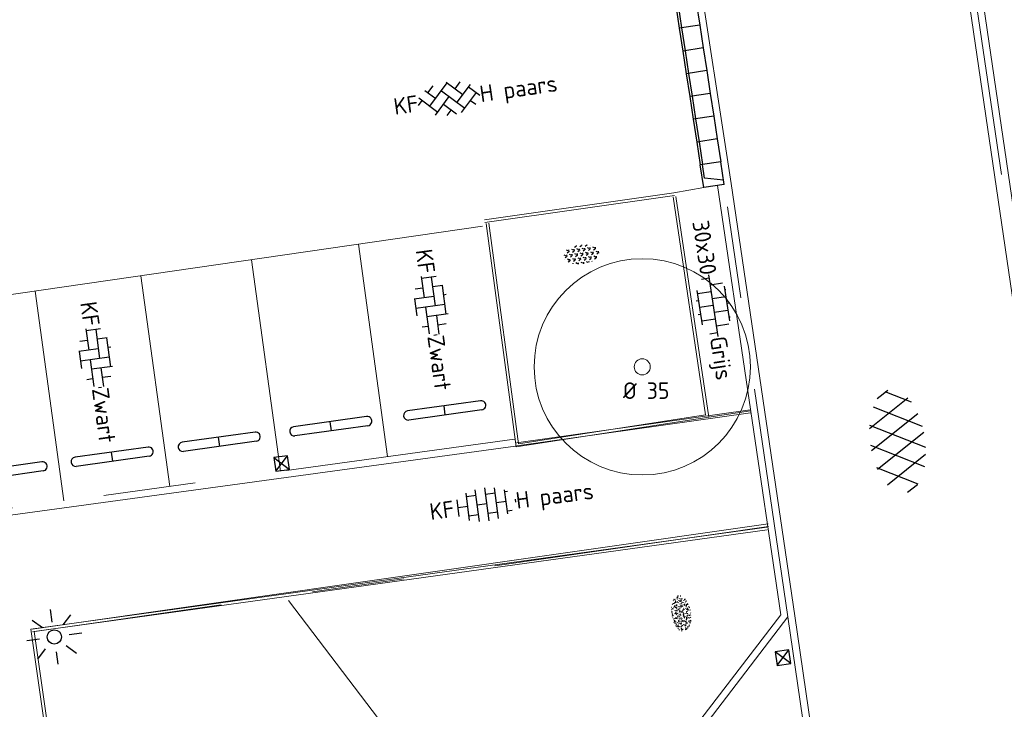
# Model space of a CAD drawing. Header units: metres. Extents: x 102746 to 103541, y 468531 to 469408.
# Tile 42 of 87: x 103126 to 103147, y 468892 to 468907. Entities that reach past the tile are written whole.
import ezdxf
from ezdxf.enums import TextEntityAlignment as Align

# ---------------------------------------------------------------- set-up
doc = ezdxf.new("R2010")
doc.units = ezdxf.units.M
doc.linetypes.add('VH-OPSLUITBAND_60X200', pattern=[12, 6, -2, 2, -2])
doc.linetypes.add('VH-TROTTOIRBAND_130-150', pattern=[15, 5, -2, 2, -2, 2, -2])
doc.layers.get('0').update_dxf_attribs({"lineweight": 25})
for name, color, linetype, lineweight in [('B-RO-GR-BOOM-G', 90, 'Continuous', 13), ('B-RO-GR-BOOM_BOOM-S', 90, 'Continuous', 25), ('B-RO-GR-GRAS-S', 60, 'Continuous', 25), ('B-RO-GR-SIERPLANTSOEN-S', 90, 'Continuous', 25), ('B-RO-IE-MEUBILAIR_WEGMEUBILAIR-S', 7, 'Continuous', 25), ('B-RO-IE-MEUBILAIR_WEGMEUBILAIR_LICHTMAST-S', 7, 'Continuous', 25), ('B-RO-OG-BGT-G', 253, 'Continuous', 13), ('B-RO-RI-HWA_GOOT-G', 150, 'Continuous', 18), ('B-RO-RI-HWA_KOLK-S', 150, 'Continuous', 25), ('B-RO-VH-KANTOPSLUITING_ACHTERKANTBAND-G', 253, 'Continuous', 18), ('B-RO-VH-KANTOPSLUITING_ELEMENT_INRIT-S', 252, 'Continuous', 25), ('B-RO-VH-KANTOPSLUITING_OPSLUITBAND_60X200-G', 150, 'VH-OPSLUITBAND_60X200', 18), ('B-RO-VH-KANTOPSLUITING_TROTTOIRBAND_130 150-G', 84, 'VH-TROTTOIRBAND_130-150', 18), ('B-RO-VH-VERHARDING-G', 252, 'Continuous', 18), ('B-RO-VH-VERHARDING_ASFALT-S', 253, 'Continuous', 25), ('B-RO-VH-VERHARDING_BETONSTRAATSTEEN-S', 252, 'Continuous', 25), ('B-RO-VH-VERHARDING_TEGEL_BETON-S', 252, 'Continuous', 25), ('X-XX-AL-T18', 7, 'Continuous', 18)]:
    doc.layers.add(name, color=color, linetype=linetype, lineweight=lineweight)
doc.styles.add('NLCS-ISO', font='txt')
doc.styles.add('NLCS-ISO-M200-T18', font='txt', dxfattribs={"height": 0.36})

# ---------------------------------------------------------------- blocks, each defined once
blk = doc.blocks.new('B-SVH-INRITELEMENT_130 150_180X450X500_MIDDEN')
for p, q in [((0, 0), (0, 0.4500000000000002)), ((0, 0.4500000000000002), (0.5, 0.4500000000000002)), ((0.5, 0), (0.5, 0.4500000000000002)), ((0, 0.4000000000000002), (0.5, 0.4000000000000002)), ((0, 0), (0.5, 0))]:
    blk.add_line(p, q)
blk = doc.blocks.new('B-SVH-INRITELEMENT_130 150_180X450X500_RECHTS')
for p, q in [((0, 0), (0, 0.45)), ((0.5, 0.45), (0, 0.45)), ((0.5, 0), (0.5, 0.45)), ((0.3, 0.3999999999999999), (0, 0.3999999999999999)), ((0.405263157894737, 0), (0.3, 0.3999999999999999)), ((0.5, 0), (0, 0))]:
    blk.add_line(p, q)
blk = doc.blocks.new('B-SRI-KOLK_STRAAT_300X300-SO')
for p, q in [((-0.7500000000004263, 2.842170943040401e-13), (0.7499999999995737, 1.500000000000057)), ((0.7499999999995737, 2.842170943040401e-13), (-0.7500000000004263, 1.500000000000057))]:
    blk.add_line(p, q)
at = {"flags": 128}
blk.add_lwpolyline([(-0.7500000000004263, 2.842170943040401e-13), (0.7499999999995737, 2.842170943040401e-13), (0.7499999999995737, 1.500000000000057), (-0.7500000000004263, 1.500000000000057)], close=True, dxfattribs=at)
blk = doc.blocks.new('B-SIE-WEG_LICHTMAST_SPOT-SO')
for p, q in [((-8.731149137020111e-10, 1.624763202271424), (-2.91038304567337e-10, 3.000000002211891)), ((-2.121320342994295, 2.121320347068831), (-1.148881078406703, 1.148881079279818)), ((1.148881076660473, 1.148881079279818), (2.121320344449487, 2.121320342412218)), ((-3.000000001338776, 4.656612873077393e-09), (-1.624763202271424, 2.328306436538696e-09)), ((1.624763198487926, -1.746229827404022e-09), (2.99999999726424, -1.164153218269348e-09)), ((-2.121320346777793, -2.121320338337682), (-1.148881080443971, -1.148881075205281)), ((-3.783497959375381e-09, -2.999999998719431), (-2.91038304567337e-09, -1.624763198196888)), ((1.148881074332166, -1.148881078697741), (2.12132034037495, -2.121320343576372))]:
    blk.add_line(p, q)
blk.add_circle((0, 0), 0.7698654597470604)
at = {"style": 'NLCS-ISO'}
blk.add_attdef('TYPE', text='', height=1.8, dxfattribs=at).set_placement((-2.91038304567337e-10, 3.000000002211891), align=Align.BOTTOM_CENTER)
blk = doc.blocks.new('SGR-SIERPLANTSOEN-SO')
at = {"ltscale": 0.1}
h = blk.add_hatch(dxfattribs=at)
h.set_pattern_fill('GR-SIERPLANTSOEN', color=256, scale=0.1, style=0, pattern_type=2)
h.set_pattern_definition([(30, (-2.066961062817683, -1.090504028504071), (0.2886752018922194, 0.4999998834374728), [0.2, -0.8]), (90, (-1.980358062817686, -1.140504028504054), (-0.288675, 0.5), [0.2, -0.8]), (150, (-1.893755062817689, -1.090504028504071), (-0.5773502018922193, 1.165625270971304e-07), [0.2, -0.8])])
edge = h.paths.add_edge_path()
edge.add_ellipse((0, 0), major_axis=(1.980358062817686, 0), ratio=0.5254120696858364, start_angle=0, end_angle=360, ccw=False)
at = {"ltscale": 0.1, "style": 'NLCS-ISO'}
blk.add_attdef('TYPE', text='', height=0.5, dxfattribs=at).set_placement((3.470943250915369, -0.01606055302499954), align=Align.MIDDLE_CENTER)
blk = doc.blocks.new('SIE-WEG_PARKEERMAATREGEL_STOOTBAND_200X200X900_DUBBEL')
for p, q in [((0.7999999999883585, 0.1000000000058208), (-0.8000000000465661, 0.1000000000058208)), ((0, -0.1000000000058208), (0, 0.1000000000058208)), ((0.7999999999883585, -0.1000000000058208), (-0.7999999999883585, -0.1000000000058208))]:
    blk.add_line(p, q)
for centre, start, end in [((-0.7999999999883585, 2.91038304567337e-11), 89.99999999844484, 269.9999999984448), ((0.8000000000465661, -8.731149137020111e-11), 269.9999999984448, 90.00000001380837)]:
    blk.add_arc(centre, 0.1, start, end)
blk = doc.blocks.new('SVH-BSS_KEIFORMAAT_ELLEBOOG_KL-SO')
for p, q in [((-1.871609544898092, 1.501752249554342), (-1.871609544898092, 0.3855414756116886)), ((-1.871609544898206, 1.435541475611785), (1.278390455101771, 1.435541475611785)), ((-0.8216095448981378, 1.746491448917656), (-0.8216095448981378, 1.435541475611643)), ((0.2283904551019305, 1.435541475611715), (0.2283904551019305, -1.714458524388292)), ((1.278390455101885, 1.667504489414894), (1.278390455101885, -0.664458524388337)), ((2.32839045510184, 1.309937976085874), (2.32839045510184, 0.3855414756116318)), ((-2.921609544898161, 0.9167434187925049), (-2.921609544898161, -0.6644585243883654)), ((-2.921609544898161, 0.3855414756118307), (0.2283904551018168, 0.3855414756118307)), ((-0.8216095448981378, 0.385541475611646), (-0.8216095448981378, -1.746491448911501)), ((1.278390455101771, 0.3855414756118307), (3.316110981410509, 0.3855414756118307)), ((3.378390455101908, 0.1772992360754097), (3.378390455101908, -0.1772992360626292)), ((-3.155125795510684, -0.6644585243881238), (-0.8216095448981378, -0.6644585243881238)), ((-1.871609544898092, -0.6644585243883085), (-1.871609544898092, -1.501752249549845)), ((0.2283904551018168, -0.6644585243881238), (3.155125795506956, -0.6644585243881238)), ((2.32839045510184, -0.6644585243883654), (2.32839045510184, -1.30993797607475)), ((-0.8216095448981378, -1.714458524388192), (1.034122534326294, -1.714458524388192))]:
    blk.add_line(p, q)
at = {"style": 'NLCS-ISO'}
blk.add_attdef('FORMAAT', text='', height=1.8, dxfattribs=at).set_placement((-3.39489953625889, -4.365574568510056e-15), align=Align.MIDDLE_RIGHT)
blk.add_attdef('KLEUR', text='', height=1.8, dxfattribs=at).set_placement((3.39489953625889, 3.637978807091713e-16), align=Align.MIDDLE_LEFT)
at = {"style": 'NLCS-ISO', "flags": 1}
blk.add_attdef('FUNCTIE', text='', height=1.8, dxfattribs=at).set_placement((0.1159930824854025, -3.584775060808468), align=Align.MIDDLE_CENTER)
blk = doc.blocks.new('SVH-BSS_KEIFORMAAT_HALFST_KL-SO')
for p, q in [((-2.099999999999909, -1.587293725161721), (-2.099999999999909, 1.416210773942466)), ((-1.049999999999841, -1.832032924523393), (-1.049999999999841, 1.660949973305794)), ((1.13686837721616e-13, -1.881463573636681), (1.13686837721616e-13, 1.71038062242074)), ((1.050000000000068, -1.753045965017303), (1.050000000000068, 1.581963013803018)), ((2.100000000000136, -1.39547945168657), (2.100000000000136, 1.224396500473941)), ((-3.149999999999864, -1.002284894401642), (-3.149999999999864, 0.8312019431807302)), ((-3.149999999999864, 0), (-2.099999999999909, 0)), ((-2.100000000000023, 1.049999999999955), (-1.050000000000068, 1.049999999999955)), ((-1.049999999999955, 0), (0, 0)), ((-1.13686837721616e-13, 1.049999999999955), (1.049999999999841, 1.049999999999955)), ((1.049999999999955, 0), (2.099999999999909, 0)), ((2.099999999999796, 1.049999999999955), (2.405710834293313, 1.049999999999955)), ((3.150000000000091, -0.2628407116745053), (3.150000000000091, 0.09175776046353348)), ((3.149999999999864, 0), (3.162673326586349, 0)), ((-2.100000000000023, -1.050000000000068), (-1.050000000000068, -1.050000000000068)), ((-1.13686837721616e-13, -1.050000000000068), (1.049999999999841, -1.050000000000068)), ((2.099999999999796, -1.050000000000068), (2.638053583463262, -1.050000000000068))]:
    blk.add_line(p, q)
at = {"style": 'NLCS-ISO'}
blk.add_attdef('FORMAAT', text='', height=1.8, dxfattribs=at).set_placement((-3.623289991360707, -0.08554147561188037), align=Align.MIDDLE_RIGHT)
blk.add_attdef('KLEUR', text='', height=1.8, dxfattribs=at).set_placement((3.166509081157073, -0.08554147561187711), align=Align.MIDDLE_LEFT)
at = {"style": 'NLCS-ISO', "flags": 1}
blk.add_attdef('FUNCTIE', text='', height=1.8, dxfattribs=at).set_placement((0.1159930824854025, -3.584775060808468), align=Align.MIDDLE_CENTER)
blk = doc.blocks.new('SVH-BSS_KEIFORMAAT_KEPER_KL-SO')
for p, q in [((-2.227386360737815, -0.7424621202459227), (-2.461364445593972e-13, 1.484924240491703)), ((-2.227386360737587, 0.7424621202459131), (-1.567820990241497, 1.402027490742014)), ((-0.09998502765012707, 1.584909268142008), (1.484924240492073, -2.322309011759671e-13)), ((0.742462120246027, 0.7424621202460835), (1.404576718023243, 1.404576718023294)), ((-3.43788558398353, -0.4680371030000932), (-2.969848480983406, 3.774758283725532e-14)), ((-3.307551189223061, 0.3377027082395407), (-1.484924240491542, -1.484924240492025)), ((-2.519732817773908, 1.034808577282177), (-1.484924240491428, -2.748912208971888e-13)), ((-1.773950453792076, -1.773950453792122), (2.086109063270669e-13, 2.082778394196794e-13)), ((-0.7424621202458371, 0.7424621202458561), (1.484924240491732, -1.48492424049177)), ((0.7424621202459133, -0.7424621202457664), (2.463847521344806, 0.9789232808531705)), ((1.058390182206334, -1.911458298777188), (2.969848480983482, 9.325873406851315e-15)), ((2.227386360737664, 0.7424621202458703), (3.310004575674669, -0.3401560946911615)), ((-0.7424621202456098, -0.7424621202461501), (0.5036314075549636, -1.988555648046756)), ((2.227386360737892, -0.7424621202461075), (2.720216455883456, -1.235292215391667)), ((-0.5150548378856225, -1.999979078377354), (9.492406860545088e-14, -1.484924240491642))]:
    blk.add_line(p, q)
at = {"style": 'NLCS-ISO'}
blk.add_attdef('FORMAAT', text='', height=1.8, dxfattribs=at).set_placement((-3.471395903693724, -0.2340185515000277), align=Align.MIDDLE_RIGHT)
blk.add_attdef('KLEUR', text='', height=1.8, dxfattribs=at).set_placement((3.318214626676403, -0.215048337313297), align=Align.MIDDLE_LEFT)
at = {"style": 'NLCS-ISO', "flags": 1}
blk.add_attdef('FUNCTIE', text='', height=1.8, dxfattribs=at).set_placement((0.1159930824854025, -3.584775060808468), align=Align.MIDDLE_CENTER)
blk = doc.blocks.new('SVH-TEGEL_300X300_DUN_LINT_KL-SO')
for p, q in [((-2.25, 1.355676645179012), (-2.25, -6.969183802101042e-16)), ((-1.900843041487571, 1.499999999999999), (1.90084304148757, 1.499999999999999)), ((-1.5, 1.624087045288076), (-1.5, 1.499999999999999)), ((-0.7499999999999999, 1.5), (-0.7500000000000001, 1.377682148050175e-16)), ((3.325515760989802e-16, 1.810386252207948), (2.755364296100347e-16, 1.499999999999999)), ((0.7500000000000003, 1.499999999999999), (0.7500000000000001, -1.247991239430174e-15)), ((1.5, 1.624087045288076), (1.5, 1.499999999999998)), ((2.25, 1.355676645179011), (2.25, -4.133046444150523e-16)), ((0, 0), (-2.755364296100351e-16, -1.500000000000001)), ((-3.39489953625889, -4.866106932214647e-16), (3.39489953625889, -1.733835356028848e-15)), ((-3, -3.055132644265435e-15), (-3.000000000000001, -0.8474312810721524)), ((-1.5, -8.346865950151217e-16), (-1.5, -1.500000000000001)), ((1.5, -2.495982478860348e-15), (1.5, -1.500000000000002)), ((2.999999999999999, -2.495982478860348e-15), (2.999999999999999, -0.8474312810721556)), ((-1.900843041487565, -1.500000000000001), (1.900843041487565, -1.500000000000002)), ((-0.7500000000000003, -1.499999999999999), (-0.7500000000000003, -1.765655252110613)), ((0.7499999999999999, -1.500000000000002), (0.7499999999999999, -1.765655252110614))]:
    blk.add_line(p, q)
at = {"style": 'NLCS-ISO'}
blk.add_attdef('FORMAAT', text='', height=1.8, dxfattribs=at).set_placement((-3.39489953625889, -4.866106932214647e-16), align=Align.MIDDLE_RIGHT)
blk.add_attdef('KLEUR', text='', height=1.8, dxfattribs=at).set_placement((3.39489953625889, -1.733835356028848e-15), align=Align.MIDDLE_LEFT)
at = {"style": 'NLCS-ISO', "flags": 1}
blk.add_attdef('FUNCTIE', text='', height=1.8, dxfattribs=at).set_placement((0.1159930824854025, -3.584775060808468), align=Align.MIDDLE_CENTER)
blk = doc.blocks.new('SVH-ASFALT-SO')
at = {"ltscale": 0.1}
for p, q in [((-1.90966580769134, 0.6923617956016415), (0.9476199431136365, 5.64132588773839)), ((2.754090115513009, -0.2170218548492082), (-0.4687746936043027, 5.365143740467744)), ((0, 0), (3.267551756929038, 5.659565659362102)), ((4.867727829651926, 0.1220502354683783), (1.647185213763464, 5.700193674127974)), ((6.701218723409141, 0.946350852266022), (4.043291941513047, 5.550015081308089)), ((-3.363759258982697, 2.173798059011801), (-1.827884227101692, 4.834011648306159)), ((0.3610377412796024, -0.07213355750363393), (-2.305319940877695, 4.546133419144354)), ((2.175571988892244, -0.2317987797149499), (5.321577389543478, 5.217242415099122)), ((4.656575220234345, 0.06542487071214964), (7.070171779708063, 4.245896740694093)), ((7.827971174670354, 2.994758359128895), (7.146137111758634, 4.175729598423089)), ((-2.71961448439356, 1.263712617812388), (-3.454265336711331, 2.536165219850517))]:
    blk.add_line(p, q, dxfattribs=at)
at = {"style": 'NLCS-ISO'}
blk.add_attdef('KLEUR', text='', height=1.8, dxfattribs=at).set_placement((9.485913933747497, 2.74105960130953), align=Align.MIDDLE_LEFT)
at = {"style": 'NLCS-ISO', "flags": 1}
blk.add_attdef('FUNCTIE', text='', height=1.8, dxfattribs=at).set_placement((0.1159930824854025, -3.584775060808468), align=Align.MIDDLE_CENTER)
blk = doc.blocks.new('SGR-BOOM 35')
at = {"layer": 'B-RO-GR-BOOM-G'}
for centre, radius in [((0.0006134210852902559, -0.0002409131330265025), 2.347279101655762), ((0.0006134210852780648, -0.0002409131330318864), 0.175)]:
    blk.add_circle(centre, radius, dxfattribs=at)
at = {"layer": 'X-XX-AL-T18', "insert": (-0.4167809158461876, -0.3367894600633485), "char_height": 0.36, "attachment_point": 1, "style": 'NLCS-ISO-M200-T18'}
blk.add_mtext_dynamic_manual_height_columns('%%C 35', width=1.833884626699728, gutter_width=1.8, heights=[0], dxfattribs=at)
blk = doc.blocks.new('SGR-GRAS_01-SO')
at = {"ltscale": 0.1}
for p, q in [((-1.963883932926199, -0.07009183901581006), (-1.976907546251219, 0.003768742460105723)), ((-1.929988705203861, 0.1884380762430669), (-1.925125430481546, 0.244025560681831)), ((-1.893339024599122, 0.2367171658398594), (-1.921057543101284, 0.2527204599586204)), ((-1.667776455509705, 0.02335000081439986), (-1.595332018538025, 0.04276142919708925)), ((-1.595790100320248, 0.240727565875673), (-1.64882310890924, 0.2937605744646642)), ((-1.530182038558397, 0.3157235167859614), (-1.59513394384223, 0.3532235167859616)), ((-1.448094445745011, 0.6444293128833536), (-1.520538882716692, 0.6638407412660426)), ((-1.516706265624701, 0.1869036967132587), (-1.441706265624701, 0.1869036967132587)), ((-1.468505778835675, 0.5757413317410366), (-1.481529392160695, 0.6496019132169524)), ((-1.358436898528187, 0.2062951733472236), (-1.430881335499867, 0.2257066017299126)), ((-1.426759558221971, 0.4761588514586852), (-1.354315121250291, 0.4955702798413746)), ((-1.420534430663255, 0.1307330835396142), (-1.355582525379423, 0.1682330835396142)), ((-1.36865807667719, 0.009476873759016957), (-1.38168169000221, 0.08333745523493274)), ((-1.375079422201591, 0.1056770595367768), (-1.3220464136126, 0.1587100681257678)), ((-1.334450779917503, 0.1112397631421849), (-1.327914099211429, 0.1859543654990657)), ((-1.301832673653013, 0.7612362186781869), (-1.32375157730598, 0.7738911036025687)), ((-1.2843362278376, 0.6840517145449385), (-1.277799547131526, 0.7587663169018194)), ((-1.1670250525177, 0.394729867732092), (-1.231976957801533, 0.4322298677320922)), ((-1.171526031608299, 0.2407275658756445), (-1.22455904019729, 0.2937605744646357)), ((-1.153848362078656, 0.6473139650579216), (-1.206881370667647, 0.7003469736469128)), ((-1.112369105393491, 0.1721709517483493), (-1.039924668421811, 0.1915823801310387)), ((-1.032217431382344, 0.02822351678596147), (-1.097169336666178, 0.06572351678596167)), ((-0.9386756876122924, 0.8402425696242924), (-1.003627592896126, 0.8777425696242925)), ((-0.9684930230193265, 0.5122634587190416), (-0.9154600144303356, 0.5652964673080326)), ((-0.8926870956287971, 0.4956083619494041), (-0.9651315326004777, 0.5150197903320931)), ((-0.9417062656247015, 0.1869036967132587), (-0.8667062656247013, 0.1869036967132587)), ((-0.9225698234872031, 0.4182330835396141), (-0.8576179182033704, 0.4557330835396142)), ((-0.8917062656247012, 0.8119036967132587), (-0.8167062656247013, 0.8119036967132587)), ((-0.8732799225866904, 0.6553100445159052), (-0.8863035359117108, 0.7291706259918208)), ((-0.8030295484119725, 0.05747422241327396), (-0.8754739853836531, 0.07688565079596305)), ((-0.8713522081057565, 0.6249798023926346), (-0.7989077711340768, 0.644391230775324)), ((-0.8038680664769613, 0.4737362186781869), (-0.8688199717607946, 0.5112362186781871)), ((-0.7472619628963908, 0.2407275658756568), (-0.800294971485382, 0.293760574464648)), ((-0.7734322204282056, 0.0890455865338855), (-0.786455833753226, 0.1629061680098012)), ((-0.7295842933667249, 0.6473139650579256), (-0.7826173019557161, 0.7003469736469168)), ((-0.738912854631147, 0.03404145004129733), (-0.7323761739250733, 0.1087560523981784)), ((-0.6690604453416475, 0.107229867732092), (-0.734012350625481, 0.1447298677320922)), ((-0.6887983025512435, 0.606853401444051), (-0.6822616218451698, 0.6815680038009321)), ((-0.5755187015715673, 0.9192489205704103), (-0.6404706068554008, 0.9567489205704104)), ((-0.5619066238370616, 0.9188498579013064), (-0.5088736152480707, 0.9718828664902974)), ((-0.5569617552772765, 0.3209919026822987), (-0.4845173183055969, 0.3404033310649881)), ((-0.4407110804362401, 0.5527425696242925), (-0.5056629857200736, 0.5902425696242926)), ((-0.4269372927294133, 0.7849215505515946), (-0.4993817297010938, 0.8043329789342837)), ((-0.4246052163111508, 0.7057330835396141), (-0.3596533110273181, 0.743233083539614)), ((-0.3372797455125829, 0.3467874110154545), (-0.4097241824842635, 0.3661988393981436)), ((-0.3229978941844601, 0.2407275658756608), (-0.3760309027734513, 0.293760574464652)), ((-0.305903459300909, 0.186236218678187), (-0.3708553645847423, 0.2237362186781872)), ((-0.3667062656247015, 0.1869036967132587), (-0.2917062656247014, 0.1869036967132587)), ((-0.305320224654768, 0.6473139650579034), (-0.3583532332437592, 0.7003469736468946)), ((-0.3167062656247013, 0.8119036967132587), (-0.2417062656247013, 0.8119036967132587)), ((-0.3159448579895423, 0.773800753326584), (-0.2435004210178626, 0.7932121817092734)), ((-0.278054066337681, 0.7348787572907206), (-0.2910776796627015, 0.8087393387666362)), ((-0.2123617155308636, 0.998255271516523), (-0.2688534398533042, 1.03087078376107)), ((-0.2425713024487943, 0.01700400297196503), (-0.1701268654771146, 0.03641543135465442)), ((-0.1782063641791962, 0.1686142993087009), (-0.1912299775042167, 0.2424748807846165)), ((-0.1433749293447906, -0.04315686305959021), (-0.1368382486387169, 0.03155773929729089)), ((-0.07755409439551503, 0.6317489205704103), (-0.1425059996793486, 0.6692489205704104)), ((-0.09326037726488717, 0.5296550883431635), (-0.08672369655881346, 0.6043696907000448)), ((-0.08460954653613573, 0.1587100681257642), (-0.03157653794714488, 0.2117430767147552)), ((-0.06880394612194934, 0.1894672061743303), (-0.003852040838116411, 0.2269672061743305)), ((0.05725352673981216, 0.2652425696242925), (-0.007698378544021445, 0.3027425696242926)), ((-0.001554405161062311, 0.4698128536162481), (0.07089003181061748, 0.4892242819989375)), ((0.1012661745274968, 0.2407275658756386), (0.04823316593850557, 0.2937605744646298)), ((0.128470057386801, 0.6361005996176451), (0.05602562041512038, 0.6555120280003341)), ((0.1189438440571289, 0.6473139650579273), (0.06591083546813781, 0.7003469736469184)), ((0.07335939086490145, 0.9932330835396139), (0.1383112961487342, 1.030733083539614)), ((0.2181276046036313, 0.1979664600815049), (0.1456831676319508, 0.217377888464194)), ((0.2082937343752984, 0.1869036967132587), (0.2832937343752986, 0.1869036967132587)), ((0.2856028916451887, 0.7107552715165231), (0.2206509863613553, 0.7482552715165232)), ((0.2394624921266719, 0.9226217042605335), (0.3119069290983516, 0.9420331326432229)), ((0.2582937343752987, 0.8119036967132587), (0.3332937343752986, 0.8119036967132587)), ((0.3171717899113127, 0.8144474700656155), (0.3041481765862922, 0.888308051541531)), ((0.3128360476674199, 0.1658249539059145), (0.3852804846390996, 0.1852363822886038)), ((0.3219768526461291, 0.565296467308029), (0.37500986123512, 0.61832947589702)), ((0.4204105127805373, 0.3442489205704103), (0.3554586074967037, 0.3817489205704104)), ((0.4170194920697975, 0.2481830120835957), (0.403995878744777, 0.3220435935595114)), ((0.4291606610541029, 0.4769672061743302), (0.4941125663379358, 0.5144672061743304)), ((0.5255302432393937, 0.2407275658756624), (0.4724972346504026, 0.2937605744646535)), ((0.5432079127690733, 0.6473139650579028), (0.4901749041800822, 0.700346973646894)), ((0.5552181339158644, -0.02225743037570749), (0.4902662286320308, 0.01524256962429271)), ((0.5022775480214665, 0.4524567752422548), (0.5088142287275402, 0.5271713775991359)), ((0.5942198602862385, 0.9254137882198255), (0.521775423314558, 0.9448252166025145)), ((0.5538529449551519, 0.6186338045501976), (0.6262973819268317, 0.638045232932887)), ((0.6487598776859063, 0.7897616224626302), (0.5838079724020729, 0.8272616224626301)), ((0.6838774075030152, 0.4872796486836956), (0.6114329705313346, 0.5066910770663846)), ((0.7735349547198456, 0.04914550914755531), (0.701090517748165, 0.06855693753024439)), ((0.7835674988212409, 0.4232552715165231), (0.7186155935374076, 0.4607552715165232)), ((0.7832937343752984, 0.1869036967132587), (0.8582937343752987, 0.1869036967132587)), ((0.8332937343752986, 0.8119036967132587), (0.9082937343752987, 0.8119036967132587)), ((0.9183751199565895, 0.05674892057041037), (0.853423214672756, 0.09424892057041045)), ((0.8682433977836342, 0.3146459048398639), (0.9406878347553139, 0.3340573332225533)), ((0.9497943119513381, 0.240727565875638), (0.896761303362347, 0.2937605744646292)), ((0.9123976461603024, 0.8940161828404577), (0.9069385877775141, 0.9249760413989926)), ((0.9674719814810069, 0.6473139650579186), (0.9144389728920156, 0.7003469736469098)), ((0.9271252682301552, 0.7644672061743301), (0.992077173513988, 0.8019672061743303)), ((1.011916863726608, 0.8687679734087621), (0.946964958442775, 0.9062679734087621)), ((1.012245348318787, 0.3277517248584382), (0.9992217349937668, 0.4016123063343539)), ((1.149627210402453, 0.7765928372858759), (1.077182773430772, 0.796004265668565)), ((1.146724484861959, 0.5022616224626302), (1.081772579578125, 0.5397616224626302)), ((1.097815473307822, 0.3752584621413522), (1.104352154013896, 0.4499730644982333)), ((1.109260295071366, 0.767454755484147), (1.181704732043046, 0.7868661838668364)), ((1.239284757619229, 0.338458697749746), (1.166840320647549, 0.357870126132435)), ((1.18263385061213, 0.01065800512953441), (1.255078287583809, 0.0300694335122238)), ((1.205860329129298, 0.2117430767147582), (1.258893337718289, 0.2647760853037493)), ((1.281532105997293, 0.1357552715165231), (1.21658020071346, 0.1732552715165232)), ((1.282926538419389, 0.2482013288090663), (1.347878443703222, 0.2857013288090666)), ((1.374058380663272, 0.2407275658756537), (1.32102537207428, 0.2937605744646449)), ((1.391736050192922, 0.6473139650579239), (1.338703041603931, 0.7003469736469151)), ((1.358293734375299, 0.1869036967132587), (1.433293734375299, 0.1869036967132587)), ((1.423650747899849, 0.4634668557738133), (1.496095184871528, 0.4828782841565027)), ((1.509881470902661, 0.5812679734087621), (1.444929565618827, 0.6187679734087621)), ((1.644689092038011, 0.2147616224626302), (1.579737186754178, 0.2522616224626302)), ((1.607471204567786, 0.4073204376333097), (1.594447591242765, 0.4811810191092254)), ((1.693353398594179, 0.2980601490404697), (1.699890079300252, 0.3727747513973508)), ((1.794692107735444, 0.1896377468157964), (1.722247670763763, 0.2090491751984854)), ((1.738041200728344, 0.1594789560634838), (1.810485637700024, 0.1788903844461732)), ((1.798322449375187, 0.240727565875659), (1.745289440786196, 0.2937605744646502)), ((1.933293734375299, 0.1869036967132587), (1.948146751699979, 0.1869036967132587)), ((-1.918499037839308, -0.1567669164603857), (-1.853547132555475, -0.1192669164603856)), ((-1.824186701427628, -0.08301801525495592), (-1.896631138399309, -0.06360658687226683)), ((-1.758531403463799, -0.1297891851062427), (-1.823483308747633, -0.0922891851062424)), ((-1.781665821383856, -0.300909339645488), (-1.728632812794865, -0.247876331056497)), ((-1.623723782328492, -0.4962955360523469), (-1.688675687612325, -0.4587955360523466)), ((-1.631145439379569, -0.572445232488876), (-1.68417844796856, -0.5194122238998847)), ((-1.613467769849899, -0.1658588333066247), (-1.666500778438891, -0.1128258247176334)), ((-1.566706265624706, -0.4380963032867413), (-1.491706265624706, -0.4380963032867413)), ((-1.535305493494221, -0.6572178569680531), (-1.497745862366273, -0.6355327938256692)), ((-1.395374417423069, -0.05078283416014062), (-1.460326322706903, -0.01328283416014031)), ((-1.384565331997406, -0.4615721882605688), (-1.378028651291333, -0.3868575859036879)), ((-1.353386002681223, -0.2806378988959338), (-1.280941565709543, -0.2612264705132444)), ((-1.268779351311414, -0.2318389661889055), (-1.341223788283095, -0.2124275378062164)), ((-1.260566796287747, -0.4172891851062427), (-1.32551870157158, -0.3797891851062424)), ((-1.268810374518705, -0.5567875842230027), (-1.281833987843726, -0.4829270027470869)), ((-1.206881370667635, -0.5724452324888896), (-1.259914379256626, -0.5194122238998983)), ((-1.179121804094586, -0.6699731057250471), (-1.251566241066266, -0.650561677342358)), ((-1.189203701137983, -0.1658588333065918), (-1.242236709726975, -0.1128258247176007)), ((-1.125759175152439, -0.7837955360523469), (-1.190711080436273, -0.7462955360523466)), ((-1.064733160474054, -0.3855327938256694), (-0.9997812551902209, -0.3480327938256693)), ((-1.038995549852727, -0.5846257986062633), (-0.9665511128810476, -0.5652143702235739)), ((-0.991706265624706, -0.4380963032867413), (-0.9167062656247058, -0.4380963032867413)), ((-0.8974098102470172, -0.3382828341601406), (-0.9623617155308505, -0.3007828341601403)), ((-0.8977823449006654, -0.6544627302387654), (-0.8447493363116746, -0.6014297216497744)), ((-0.8361067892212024, -0.9432198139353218), (-0.8533279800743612, -0.9259986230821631)), ((-0.7826173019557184, -0.5724452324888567), (-0.8356503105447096, -0.5194122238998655)), ((-0.7626021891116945, -0.7047891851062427), (-0.8275540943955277, -0.6672891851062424)), ((-0.7649396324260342, -0.1658588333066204), (-0.8179726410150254, -0.1128258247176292)), ((-0.7979786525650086, -0.1318169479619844), (-0.7255342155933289, -0.112405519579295)), ((-0.7890274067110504, -0.5387705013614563), (-0.7824907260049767, -0.4640558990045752)), ((-0.7133720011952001, -0.3806599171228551), (-0.7858164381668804, -0.361248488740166)), ((-0.7246050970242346, -0.8886136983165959), (-0.6521606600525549, -0.8692022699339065)), ((-0.7089318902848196, -0.9017986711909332), (-0.6439799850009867, -0.864298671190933)), ((-0.6237144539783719, -0.8187940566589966), (-0.6961588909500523, -0.7993826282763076)), ((-0.6735845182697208, -0.4772188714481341), (-0.6866081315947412, -0.4033582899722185)), ((-0.534252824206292, -0.2592764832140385), (-0.5992047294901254, -0.2217764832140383)), ((-0.5823747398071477, -0.9944952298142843), (-0.5867604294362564, -0.9696227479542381)), ((-0.5667685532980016, -0.09803279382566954), (-0.5018166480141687, -0.0605327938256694)), ((-0.4911959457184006, -0.2478763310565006), (-0.4381629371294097, -0.1948433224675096)), ((-0.483588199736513, -0.4358048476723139), (-0.4111437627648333, -0.4163934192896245)), ((-0.3994452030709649, -0.6257828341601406), (-0.4643971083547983, -0.5882828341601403)), ((-0.3760309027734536, -0.9790316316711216), (-0.4290639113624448, -0.9259986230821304)), ((-0.416706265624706, -0.4380963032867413), (-0.3417062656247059, -0.4380963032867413)), ((-0.3583532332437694, -0.5724452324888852), (-0.4113862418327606, -0.519412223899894)), ((-0.3406755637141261, -0.1658588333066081), (-0.3937085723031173, -0.1128258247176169)), ((-0.2646375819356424, -0.9922891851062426), (-0.3295894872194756, -0.9547891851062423)), ((-0.2476221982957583, -0.09134672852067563), (-0.3200666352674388, -0.07193530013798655)), ((-0.1710958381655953, -0.180270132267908), (-0.2360477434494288, -0.1427701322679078)), ((-0.1579646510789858, -0.5294808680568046), (-0.2304090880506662, -0.5100694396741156)), ((-0.2109672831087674, -0.6142986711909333), (-0.1460153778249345, -0.5767986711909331)), ((-0.193489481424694, -0.6159688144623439), (-0.1869528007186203, -0.5412542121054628)), ((-0.1691977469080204, -0.7397927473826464), (-0.09675330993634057, -0.720381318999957)), ((-0.06830710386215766, -0.9676150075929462), (-0.1407515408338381, -0.9482035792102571)), ((-0.03628821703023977, -0.5467764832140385), (-0.1012401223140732, -0.5092764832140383)), ((-0.07835866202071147, -0.3976501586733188), (-0.09138227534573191, -0.3237895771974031)), ((-0.01389886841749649, -1.008016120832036), (0.03913414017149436, -0.9549831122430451)), ((0.04823316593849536, -0.9790316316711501), (-0.004799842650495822, -0.925998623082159)), ((0.02148904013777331, -0.9639146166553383), (0.008465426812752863, -0.8900540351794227)), ((0.0659108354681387, -0.5724452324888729), (0.01287782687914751, -0.5194122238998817)), ((0.08358850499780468, -0.1658588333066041), (0.0305554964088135, -0.1128258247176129)), ((0.09851940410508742, -0.9132828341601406), (0.03356749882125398, -0.8757828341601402)), ((0.07181915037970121, -0.2869838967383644), (0.1442635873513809, -0.2675724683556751)), ((0.1920611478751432, -0.101263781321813), (0.1271092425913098, -0.06376378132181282)), ((0.1582937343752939, -0.4380963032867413), (0.2332937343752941, -0.4380963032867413)), ((0.1721150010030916, -1.036566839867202), (0.217637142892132, -1.024369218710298)), ((0.307785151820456, -0.2401676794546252), (0.2353407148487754, -0.2207562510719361)), ((0.326868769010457, -0.467770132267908), (0.2619168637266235, -0.4302701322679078)), ((0.2869973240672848, -0.3267986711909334), (0.3519492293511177, -0.2892986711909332)), ((0.3974426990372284, -0.6783018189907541), (0.324998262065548, -0.6588903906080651)), ((0.3862096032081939, -0.590971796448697), (0.4586540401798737, -0.5715603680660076)), ((0.3926875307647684, -0.6014297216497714), (0.4457205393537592, -0.5483967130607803)), ((0.4616763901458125, -0.8342764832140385), (0.3967244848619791, -0.7967764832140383)), ((0.4020484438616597, -0.6931671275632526), (0.4085851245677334, -0.6184525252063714)), ((0.4724972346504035, -0.9790316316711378), (0.4194642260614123, -0.9259986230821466)), ((0.4901749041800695, -0.5724452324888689), (0.4371418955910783, -0.5194122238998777)), ((0.4521629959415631, -0.1203551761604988), (0.4586996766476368, -0.04564057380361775)), ((0.5078525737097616, -0.1658588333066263), (0.4548195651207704, -0.1128258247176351)), ((0.5168671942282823, -0.3180814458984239), (0.5038435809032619, -0.2442208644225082)), ((0.6167148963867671, -0.8843459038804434), (0.6036912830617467, -0.8104853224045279)), ((0.6900257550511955, -0.388763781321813), (0.6250738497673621, -0.3512637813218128)), ((0.6272265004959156, -0.138162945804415), (0.6996709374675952, -0.1187515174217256)), ((0.6427985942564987, -0.8430645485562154), (0.7077504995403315, -0.8055645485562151)), ((0.7006000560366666, -0.8949596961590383), (0.7730444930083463, -0.875548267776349)), ((0.7332937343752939, -0.4380963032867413), (0.8082937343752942, -0.4380963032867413)), ((0.8248333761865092, -0.755270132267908), (0.7598814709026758, -0.7177701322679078)), ((0.7849619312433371, -0.03929867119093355), (0.84991383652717, -0.001798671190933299)), ((0.8631925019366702, -0.3889886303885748), (0.7907480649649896, -0.3695772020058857)), ((0.7992739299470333, -0.1948433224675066), (0.852306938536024, -0.1418103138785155)), ((0.8560084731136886, -0.9382788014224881), (0.8437282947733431, -0.9259986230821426)), ((0.9144389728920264, -0.5724452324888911), (0.8614059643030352, -0.5194122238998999)), ((0.9321166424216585, -0.1658588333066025), (0.8790836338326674, -0.1128258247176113)), ((0.9528500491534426, -0.8271227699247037), (0.8804056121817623, -0.8077113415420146)), ((0.9416169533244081, -0.4421508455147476), (1.014061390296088, -0.4227394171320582)), ((1.053182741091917, -0.3097574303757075), (0.988230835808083, -0.2722574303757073)), ((0.9975863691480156, -0.7703654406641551), (1.004123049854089, -0.695650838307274)), ((1.047700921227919, -0.1975534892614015), (1.054237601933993, -0.1228388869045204)), ((1.112093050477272, -0.2385127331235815), (1.099069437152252, -0.1646521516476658)), ((1.187990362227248, -0.676263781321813), (1.123038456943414, -0.6387637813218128)), ((1.140763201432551, -0.5555645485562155), (1.205715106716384, -0.5180645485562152)), ((1.211940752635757, -0.804777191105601), (1.198917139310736, -0.7309166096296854)), ((1.256007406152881, -0.7461387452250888), (1.328451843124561, -0.7267273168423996)), ((1.32894230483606, -0.09967544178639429), (1.256497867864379, -0.0802640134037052)), ((1.338703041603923, -0.5724452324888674), (1.285670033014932, -0.5194122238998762)), ((1.356380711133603, -0.1658588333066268), (1.303347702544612, -0.1128258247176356)), ((1.308293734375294, -0.4380963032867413), (1.383293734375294, -0.4380963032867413)), ((1.418599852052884, -0.5378095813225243), (1.346155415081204, -0.5183981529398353)), ((1.416339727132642, -0.2307510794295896), (1.351387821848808, -0.1932510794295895)), ((1.551147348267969, -0.5972574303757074), (1.486195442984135, -0.5597574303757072)), ((1.497024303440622, -0.2933298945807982), (1.569468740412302, -0.2739184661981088)), ((1.638727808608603, -0.2680645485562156), (1.703679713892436, -0.2305645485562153)), ((1.643238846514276, -0.2747518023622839), (1.649775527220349, -0.2000372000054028)), ((1.684164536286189, -0.5473895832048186), (1.736190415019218, -0.4953637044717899)), ((1.70731890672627, -0.1589440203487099), (1.69429529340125, -0.08508343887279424)), ((1.71280390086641, -0.5222820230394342), (1.709934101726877, -0.5194122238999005)), ((1.779496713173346, -0.1517447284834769), (1.714544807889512, -0.1142447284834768)), ((1.780644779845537, -0.1658588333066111), (1.727611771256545, -0.1128258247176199)), ((1.884349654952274, -0.2484963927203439), (1.811905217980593, -0.2290849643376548))]:
    blk.add_line(p, q, dxfattribs=at)
at = {"ltscale": 0.1, "style": 'NLCS-ISO'}
blk.add_attdef('TYPE', text='', height=0.5, dxfattribs=at).set_placement((3.470943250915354, -0.01606055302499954), align=Align.MIDDLE_CENTER)

msp = doc.modelspace()

# ---------------------------------------------------------------- linework, layer by layer
at = {"layer": 'B-RO-OG-BGT-G', "color": 252, "flags": 128}
msp.add_lwpolyline([(103126.1745218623, 468891.9421064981), (103131.015, 468888.134), (103131.195, 468888.621), (103133.417, 468890.514), (103134.529, 468890.575), (103131.405, 468894.686)], dxfattribs=at)
at = {"layer": 'B-RO-RI-HWA_GOOT-G', "flags": 128}
for points, elevation in [([(103129.6534102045, 469020.0113641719), (103131.6344670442, 469006.2399177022), (103131.937805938, 469004.2627755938), (103135.717380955, 468978.6585188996), (103136.4404337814, 468973.7109417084), (103138.797791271, 468957.9343621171), (103139.2377355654, 468954.9670182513), (103145.4092153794, 468912.8194787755), (103146.0042169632, 468908.8639447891), (103153.114495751, 468860.460298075), (103153.6660913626, 468856.4985628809)], -3.90953792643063), ([(103124.0550721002, 469019.3501285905), (103124.2033312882, 469018.3706659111), (103129.4964611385, 468981.9401380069), (103132.6299615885, 468960.8805267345), (103137.5448704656, 468927.1375631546), (103137.992171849, 468924.2196718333), (103138.1929137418, 468922.7326732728), (103140.2531422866, 468908.684396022), (103141.0102213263, 468903.7421051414), (103142.3945051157, 468894.3545826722), (103146.5286278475, 468865.9374403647), (103149.6799581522, 468844.2013487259)], -3.90229117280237)]:
    msp.add_lwpolyline(points, dxfattribs=dict(at, elevation=elevation))
at = {"layer": 'B-RO-VH-KANTOPSLUITING_ACHTERKANTBAND-G', "linetype": 'Continuous'}
for points, elevation in [([(103146.3009170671, 468908.9083134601), (103153.411392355, 468860.503341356)], -3.90953792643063), ([(103148.6056584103, 468849.4599165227), (103146.240759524, 468865.831811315), (103143.947503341, 468867.5012431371), (103140.356669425, 468892.111549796), (103142.088444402, 468894.373683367), (103140.713534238, 468903.697638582)], -4.0187902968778), ([(103135.66604166, 468902.8954992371), (103139.779423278, 468903.482420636)], -3.87108894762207), ([(103139.812348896, 468903.459154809), (103140.527267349, 468898.670743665), (103136.343315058, 468898.020668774), (103135.692308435, 468902.8721917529)], -4.00816266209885), ([(103117.164293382, 468895.5794223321), (103116.495711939, 468900.044404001), (103135.617055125, 468902.813249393)], -3.87329870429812), ([(103141.436070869, 468898.764275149), (103136.360065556, 468898.048310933)], -3.97634539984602), ([(103136.330345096, 468898.03945317), (103112.595101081, 468894.793109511)], -3.89179429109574), ([(103132.944878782, 468848.391227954), (103132.333286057, 468848.361328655), (103125.810992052, 468894.064760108), (103141.790054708, 468896.278197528)], -3.84372218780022), ([(103141.813368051, 468896.352927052), (103125.834046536, 468894.063740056)], -3.99001403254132)]:
    msp.add_lwpolyline(points, dxfattribs=dict(at, elevation=elevation))
at = {"layer": 'B-RO-VH-KANTOPSLUITING_OPSLUITBAND_60X200-G'}
for points, elevation in [([(103135.6575663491, 468902.9548976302), (103139.7709479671, 468903.5418190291)], -3.87108894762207), ([(103139.7530066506, 468903.4502949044), (103140.4591176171, 468898.7208749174), (103136.3946350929, 468898.0893624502), (103135.7517754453, 468902.8801713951)], -4.00816266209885), ([(103141.8218767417, 468896.2935334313), (103125.8425552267, 468894.0043464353)], -3.99001403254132)]:
    msp.add_lwpolyline(points, dxfattribs=dict(at, elevation=elevation))
at = {"layer": 'B-RO-VH-KANTOPSLUITING_OPSLUITBAND_60X200-G', "linetype": 'Continuous'}
for points in [[(103141.4276908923, 468898.8236870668, -3.97634539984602), (103136.3516855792, 468898.107722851, -3.92878125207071)], [(103132.9419490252, 468848.4511563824, -3.84372218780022), (103132.3849606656, 468848.4239265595, -3.84716927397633), (103125.8789017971, 468894.0135941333, -3.75621004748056), (103141.7982873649, 468896.2187650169, -3.991009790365)]]:
    msp.add_polyline3d(points, dxfattribs=at)
at = {"layer": 'B-RO-VH-KANTOPSLUITING_TROTTOIRBAND_130 150-G'}
for points, elevation in [([(103146.1525867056, 468908.886001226), (103153.2629849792, 468860.4815411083)], -3.90953792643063), ([(103148.7534930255, 468849.4850315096), (103146.3801904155, 468865.9158457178), (103144.0868179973, 468867.5853621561), (103140.5142320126, 468892.0706039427), (103142.2460886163, 468894.3328441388), (103140.8618872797, 468903.7198074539)], -4.0187902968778), ([(103136.3100183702, 468898.1880695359), (103112.5747743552, 468894.9417258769)], -3.89179429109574)]:
    msp.add_lwpolyline(points, dxfattribs=dict(at, elevation=elevation))
at = {"layer": 'B-RO-VH-VERHARDING-G', "flags": 128}
for points, elevation in [([(103139.7709479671, 468903.5418190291), (103140.4174802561, 468903.6517314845)], -3.87108894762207), ([(103132.9224764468, 468902.4230638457), (103133.5532798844, 468897.8110217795)], -3.87329870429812), ([(103130.6014207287, 468902.0869658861), (103131.229721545, 468897.4932214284)], -3.87329870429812), ([(103128.1970315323, 468901.7388009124), (103128.8227398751, 468897.1640110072)], -3.87329870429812), ([(103125.9012751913, 468901.4063664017), (103126.5245081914, 468896.8496746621)], -3.87329870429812), ([(103140.527269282, 468898.6707307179), (103141.4350624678, 468898.8045938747)], -4.00816266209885), ([(103142.2460886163, 468894.3328441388), (103146.3801904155, 468865.9158457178)], -4.0187902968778)]:
    msp.add_lwpolyline(points, dxfattribs=dict(at, elevation=elevation))

# ---------------------------------------------------------------- block references
at = {"layer": 'B-RO-GR-BOOM_BOOM-S'}
msp.add_blockref('SGR-BOOM 35', (103139.0818837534, 468899.7607411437), dxfattribs=at)
at = {"layer": 'B-RO-GR-GRAS-S', "xscale": 0.2, "yscale": 0.2, "zscale": 0.2, "rotation": 279.0718152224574}
msp.add_blockref('SGR-GRAS_01-SO', (103139.9318371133, 468894.4046265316), dxfattribs=at)
at = {"layer": 'B-RO-GR-SIERPLANTSOEN-S', "xscale": 0.1999999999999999, "yscale": 0.1999999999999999, "zscale": 0.1999999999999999, "rotation": 6.391899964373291}
msp.add_blockref('SGR-SIERPLANTSOEN-SO', (103137.7596949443, 468902.2012848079), dxfattribs=at)
at = {"layer": 'B-RO-IE-MEUBILAIR_WEGMEUBILAIR-S', "rotation": 7.932560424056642}
for p in [(103134.7923930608, 468898.815338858, -3.93636949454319), (103132.3203027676, 468898.4708759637, -3.93636949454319), (103129.8980937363, 468898.1333635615, -3.93636949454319), (103127.5736037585, 468897.8094674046, -3.93636949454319), (103125.2688715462, 468897.4883243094, -3.93636949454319)]:
    msp.add_blockref('SIE-WEG_PARKEERMAATREGEL_STOOTBAND_200X200X900_DUBBEL', p, dxfattribs=at)
at = {"layer": 'B-RO-IE-MEUBILAIR_WEGMEUBILAIR_LICHTMAST-S', "xscale": 0.1999999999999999, "yscale": 0.1999999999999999, "zscale": 0.1999999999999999, "rotation": 98.1526841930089}
msp.add_blockref('B-SIE-WEG_LICHTMAST_SPOT-SO', (103126.318, 468893.896, -3.741), dxfattribs=at)
at = {"layer": 'B-RO-RI-HWA_KOLK-S', "xscale": 0.2, "yscale": 0.2, "zscale": 0.2}
for p, rotation in [((103131.1070902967, 468897.6416103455, -4.011), 277.7881987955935), ((103142.1589273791, 468893.2971591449, -4.155), 8.35672729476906)]:
    msp.add_blockref('B-SRI-KOLK_STRAAT_300X300-SO', p, dxfattribs=dict(at, rotation=rotation))
at = {"layer": 'B-RO-VH-KANTOPSLUITING_ELEMENT_INRIT-S', "xscale": -1, "rotation": 98.70908756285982}
for name, p in [('B-SVH-INRITELEMENT_130 150_180X450X500_MIDDEN', (103140.2562168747, 468907.6736869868, -4.0187902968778)), ('B-SVH-INRITELEMENT_130 150_180X450X500_MIDDEN', (103140.3319256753, 468907.1794520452, -4.0187902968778)), ('B-SVH-INRITELEMENT_130 150_180X450X500_MIDDEN', (103140.407634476, 468906.6852171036, -4.0187902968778)), ('B-SVH-INRITELEMENT_130 150_180X450X500_MIDDEN', (103140.4833432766, 468906.190982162, -4.0187902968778)), ('B-SVH-INRITELEMENT_130 150_180X450X500_MIDDEN', (103140.5590520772, 468905.6967472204, -4.0187902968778)), ('B-SVH-INRITELEMENT_130 150_180X450X500_MIDDEN', (103140.6347608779, 468905.2025122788, -4.0187902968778)), ('B-SVH-INRITELEMENT_130 150_180X450X500_MIDDEN', (103140.7104696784, 468904.7082773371, -4.0187902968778)), ('B-SVH-INRITELEMENT_130 150_180X450X500_RECHTS', (103140.7861784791, 468904.2140423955, -4.0187902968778))]:
    msp.add_blockref(name, p, dxfattribs=at)
at = {"layer": 'B-RO-VH-VERHARDING_ASFALT-S', "xscale": 0.2, "yscale": 0.2, "zscale": 0.2, "rotation": 278.6188985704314}
msp.add_blockref('SVH-ASFALT-SO', (103144.0168512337, 468898.4945027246), dxfattribs=at)
at = {"layer": 'B-RO-VH-VERHARDING_BETONSTRAATSTEEN-S', "xscale": 0.2, "yscale": 0.2, "zscale": 0.2}
for name, p, rotation, values in [('SVH-BSS_KEIFORMAAT_KEPER_KL-SO', (103134.8930219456, 468905.6292278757), 8.251747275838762, {'FORMAAT': 'KF', 'KLEUR': 'H paars'}), ('SVH-BSS_KEIFORMAAT_ELLEBOOG_KL-SO', (103134.5024935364, 468901.1175228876), 277.7881987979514, {'FORMAAT': 'KF', 'KLEUR': 'Zwart'}), ('SVH-BSS_KEIFORMAAT_ELLEBOOG_KL-SO', (103127.2187693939, 468899.978681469), 277.7881987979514, {'FORMAAT': 'KF', 'KLEUR': 'Zwart'}), ('SVH-BSS_KEIFORMAAT_HALFST_KL-SO', (103135.7096772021, 468896.7913713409), 7.442899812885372, {'FORMAAT': 'KF', 'KLEUR': 'H paars'})]:
    msp.add_blockref(name, p, dxfattribs=dict(at, rotation=rotation)).add_auto_attribs(values)
at = {"layer": 'B-RO-VH-VERHARDING_TEGEL_BETON-S', "xscale": 0.2, "yscale": 0.2, "zscale": 0.2, "rotation": 278.6190216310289}
msp.add_blockref('SVH-TEGEL_300X300_DUN_LINT_KL-SO', (103140.6246593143, 468901.0903847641), dxfattribs=at).add_auto_attribs({'FORMAAT': '30x30', 'KLEUR': 'Grijs'})

doc.saveas('drawing.dxf')
